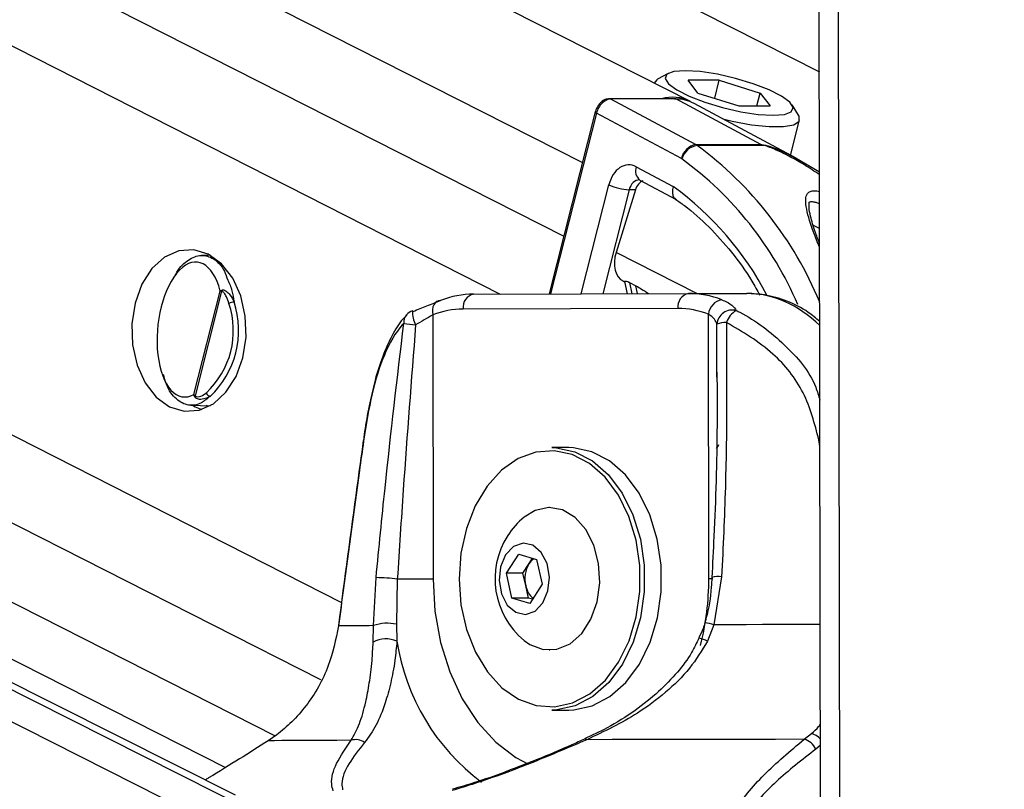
# Model space of a CAD drawing. Header units: millimetres. Extents: x 10 to 10348, y 8 to 8288.
# Tile 63 of 129: x 5085 to 5151, y 3050 to 3102. Entities that reach past the tile are written whole.
import ezdxf

# ---------------------------------------------------------------- set-up
doc = ezdxf.new("R2010")
doc.units = ezdxf.units.MM
doc.layers.add('COMPONENT_GEOMETRY', color=7, linetype='Continuous')
doc.styles.add('SLDTEXTSTYLE0', font='TXT', dxfattribs={"width": 0.75})
doc.dimstyles.new('SLDDIMSTYLE1', dxfattribs={"dimtxt": 75, "dimasz": 3.302, "dimexe": 0, "dimexo": 0.0625, "dimgap": 18.75, "dimtad": 0, "dimtih": 1, "dimtoh": 1, "dimdec": 0, "dimrnd": 1e-09, "dimzin": 12, "dimdsep": 46, "dimtxsty": 'SLDTEXTSTYLE0', "dimsah": 1, "dimcen": 0.09, "dimadec": 0, "dimazin": 3, "dimtfac": 1, "dimtdec": 0, "dimtofl": 0, "dimtmove": 0, "dimatfit": 3, "dimfxl": 1, "dimfrac": 2, "dimtolj": 1, "dimtzin": 12, "dimarcsym": 0})

# ---------------------------------------------------------------- blocks, each defined once
blk = doc.blocks.new('_D_6')
at = {"layer": 'COMPONENT_GEOMETRY', "color": 7}
for p, q in [((6592.367, 3169.161), (6314.849, 3169.161)), ((6318.024, 3169.161), (6318.024, 2018.737)), ((6318.024, 749.251), (6318.024, 1899.675)), ((3149.538, 749.251), (6321.199, 749.251))]:
    blk.add_line(p, q, dxfattribs=at)
for points in [[(6318.024, 3169.161), (6317.516, 3165.859), (6318.532, 3165.859)], [(6318.024, 749.251), (6318.532, 752.553), (6317.516, 752.553)]]:
    blk.add_solid(points, dxfattribs=at)
at = {"layer": 'COMPONENT_GEOMETRY', "color": 7, "insert": (6207.191, 1996.355), "char_height": 75, "attachment_point": 1, "style": 'SLDTEXTSTYLE0'}
blk.add_mtext('2420', dxfattribs=at)

msp = doc.modelspace()

# ---------------------------------------------------------------- linework, layer by layer
at = {"color": 8, "linetype": 'Continuous', "lineweight": 25}
for p, q in [((4931.511, 3183.552), (5121.256, 3087.216)), ((4942.18, 3183.678), (5122.503, 3092.127)), ((4969.255, 3183.999), (5138.306, 3098.17)), ((4919.965, 3183.415), (5117.03, 3083.363)), ((5101.3, 3046.336), (4831.047, 3182.362)), ((5100.971, 3048.653), (4835.223, 3182.411)), ((4848.587, 3182.569), (5102.019, 3053.899)), ((4858.763, 3182.69), (5105.039, 3057.653)), ((4870.041, 3182.823), (5106.439, 3062.802)), ((5138.399, 3028.922), (5138.198, 3178.282)), ((5139.687, 3026.529), (5139.492, 3172.296)), ((5123.438, 3095.427), (5120.378, 3083.372)), ((5122.421, 3083.377), (5124.267, 3090.65)), ((5125.627, 3090.312), (5123.867, 3083.381)), ((5138.32, 3087.728), (5137.901, 3087.934)), ((5130.142, 3083.396), (5124.752, 3086.133)), ((5125.636, 3084.138), (5125.791, 3083.386)), ((5126.185, 3083.387), (5126.076, 3083.915)), ((5131.461, 3078.161), (5131.475, 3081.355)), ((5138.273, 3073.644), (5138.338, 3073.654)), ((5138.339, 3073.186), (5138.273, 3073.644)), ((5138.366, 3053.259), (5138.072, 3053.025))]:
    msp.add_line(p, q, dxfattribs=at)
at = {"color": 7, "linetype": 'Continuous', "lineweight": 25}
for p, q in [((5129.702, 3096.202), (4957.059, 3183.855)), ((5099.361, 3049.948), (4836.163, 3182.422)), ((4841.29, 3182.483), (5098.694, 3051.796)), ((5138.376, 3045.628), (5138.198, 3178.282)), ((5128.215, 3098.064), (5127.517, 3097.677)), ((5131.631, 3097.623), (5129.555, 3097.623)), ((5130.209, 3096.764), (5129.555, 3097.623)), ((5131.324, 3096.414), (5131.631, 3097.623)), ((5131.631, 3097.623), (5134.36, 3096.764)), ((5127.295, 3097.43), (5127.294, 3097.424)), ((5128.652, 3096.386), (5124.312, 3096.386)), ((5124.387, 3096.366), (5130.063, 3093.325)), ((5128.728, 3096.366), (5124.387, 3096.366)), ((5134.403, 3093.325), (5128.728, 3096.366)), ((5130.209, 3096.764), (5132.939, 3095.905)), ((5134.142, 3095.905), (5134.36, 3096.764)), ((5134.36, 3096.764), (5135.015, 3095.905)), ((5136.755, 3092.412), (5129.953, 3096.068)), ((5132.939, 3095.905), (5135.015, 3095.905)), ((5136.911, 3095.292), (5136.482, 3095.966)), ((5123.359, 3095.501), (5120.28, 3083.371)), ((5129.106, 3092.39), (5123.438, 3095.427)), ((5136.389, 3092.609), (5136.988, 3094.969)), ((5130.063, 3093.325), (5134.403, 3093.325)), ((5134.492, 3093.272), (5130.151, 3093.272)), ((5138.315, 3091.479), (5136.751, 3092.407)), ((5126.098, 3091.844), (5128.554, 3090.529)), ((5126.313, 3090.969), (5126.333, 3090.963)), ((5126.333, 3090.963), (5128.759, 3089.663)), ((5126.033, 3090.299), (5124.752, 3086.133)), ((5126.033, 3090.299), (5125.627, 3090.312)), ((5097.677, 3085.953), (5097.113, 3085.94)), ((5125.24, 3084.21), (5125.315, 3084.172)), ((5125.31, 3084.198), (5125.477, 3083.385)), ((5125.636, 3084.138), (5126.076, 3083.915)), ((5096.601, 3076.666), (5098.352, 3083.564)), ((5098.449, 3083.55), (5096.678, 3076.573)), ((5115.261, 3083.358), (5129.579, 3083.396)), ((5129.579, 3083.396), (5133.474, 3083.396)), ((5128.873, 3082.396), (5114.555, 3082.358)), ((5112.522, 3081.97), (5112.546, 3064.352)), ((5130.931, 3064.402), (5130.907, 3082.019)), ((5131.459, 3077.821), (5131.461, 3078.161)), ((5096.402, 3075.945), (5097.677, 3075.914)), ((5097.57, 3075.856), (5097.446, 3075.92)), ((5121.597, 3073.127), (5120.466, 3073.127)), ((5120.324, 3069.127), (5120.303, 3069.127)), ((5117.431, 3064.746), (5118.255, 3066.027)), ((5118.255, 3066.027), (5119.451, 3065.658)), ((5118.534, 3064.746), (5118.946, 3065.387)), ((5118.946, 3065.387), (5119.175, 3065.743)), ((5119.451, 3065.658), (5119.824, 3064.008)), ((5117.803, 3063.096), (5117.431, 3064.746)), ((5118.534, 3064.746), (5117.431, 3064.746)), ((5118.72, 3063.921), (5118.534, 3064.746)), ((5108.571, 3061.252), (5108.746, 3064.456)), ((5110.161, 3064.349), (5110.105, 3061.344)), ((5119.824, 3064.008), (5118.999, 3062.727)), ((5131.787, 3064.518), (5131.276, 3061.313)), ((5118.906, 3063.096), (5118.72, 3063.921)), ((5118.999, 3062.727), (5117.803, 3063.096)), ((5118.906, 3063.096), (5117.803, 3063.096)), ((5119.182, 3063.011), (5118.906, 3063.096)), ((5108.549, 3060.158), (5108.571, 3061.252)), ((5110.105, 3061.344), (5110.134, 3060.217)), ((5131.276, 3061.313), (5130.841, 3060.218)), ((5120.303, 3059.627), (5120.324, 3059.627)), ((5120.466, 3055.627), (5121.597, 3055.627)), ((5102.12, 3053.969), (5101.558, 3053.58)), ((5122.645, 3053.691), (5122.639, 3053.688)), ((5137.288, 3053.676), (5137.776, 3054.064))]:
    msp.add_line(p, q, dxfattribs=at)
at = {"color": 7, "linetype": 'Continuous', "lineweight": 25, "flags": 128}
for points in [[(5129.357, 3098.251), (5128.599, 3098.191), (5128.139, 3098.015), (5128.016, 3097.738), (5128.238, 3097.382), (5128.789, 3096.976), (5129.622, 3096.553), (5130.671, 3096.147), (5131.851, 3095.791), (5133.066, 3095.514), (5134.218, 3095.338), (5135.213, 3095.278), (5135.971, 3095.338), (5136.43, 3095.514), (5136.554, 3095.791), (5136.331, 3096.147), (5135.781, 3096.553), (5134.948, 3096.976), (5133.899, 3097.382), (5132.719, 3097.738), (5131.504, 3098.015), (5130.352, 3098.191), (5129.357, 3098.251)], [(5127.517, 3097.677), (5127.461, 3097.643), (5127.295, 3097.43)], [(5128.652, 3096.386), (5128.687, 3096.382), (5128.728, 3096.366)], [(5131.874, 3095.035), (5132.492, 3094.889), (5133.785, 3094.65), (5134.957, 3094.526), (5135.92, 3094.526), (5136.602, 3094.65), (5136.954, 3094.889), (5136.949, 3095.225), (5136.911, 3095.292)], [(5094.98, 3075.851), (5095.954, 3075.552), (5096.949, 3075.62), (5097.899, 3076.05), (5098.737, 3076.812), (5099.407, 3077.856), (5099.864, 3079.109), (5100.075, 3080.487), (5100.027, 3081.895), (5099.723, 3083.237), (5099.184, 3084.423), (5098.446, 3085.371), (5097.56, 3086.016), (5096.586, 3086.315), (5095.59, 3086.247), (5094.641, 3085.818), (5093.803, 3085.055), (5093.132, 3084.012), (5092.676, 3082.758), (5092.465, 3081.381), (5092.512, 3079.973), (5092.816, 3078.63), (5093.356, 3077.445), (5094.093, 3076.497), (5094.98, 3075.851)], [(5113.043, 3082.935), (5112.909, 3082.916), (5112.787, 3082.861), (5112.682, 3082.772), (5112.598, 3082.652), (5112.538, 3082.506), (5112.505, 3082.339), (5112.5, 3082.158), (5112.522, 3081.97)], [(5111.216, 3082.204), (5111.174, 3082.235), (5111.163, 3082.235)], [(5096.509, 3075.943), (5096.677, 3075.851), (5097.118, 3075.669)], [(5107.894, 3073.591), (5107.895, 3073.58), (5107.909, 3073.562)], [(5114.278, 3064.361), (5114.405, 3062.64), (5114.773, 3060.99), (5115.369, 3059.479), (5116.167, 3058.169), (5117.136, 3057.113), (5118.235, 3056.354), (5119.42, 3055.923), (5120.642, 3055.839), (5121.851, 3056.104), (5122.997, 3056.708), (5124.034, 3057.626), (5124.919, 3058.82), (5125.616, 3060.242), (5126.096, 3061.833), (5126.34, 3063.528), (5126.338, 3065.258), (5126.089, 3066.952), (5125.605, 3068.541), (5124.904, 3069.959), (5124.016, 3071.148), (5122.976, 3072.06), (5121.828, 3072.658), (5120.619, 3072.917), (5119.397, 3072.826), (5118.214, 3072.389), (5117.116, 3071.624), (5116.151, 3070.563), (5115.356, 3069.248), (5114.764, 3067.734), (5114.4, 3066.082), (5114.278, 3064.361)], [(5120.466, 3073.127), (5120.767, 3073.117), (5122.005, 3072.852), (5123.18, 3072.24), (5124.244, 3071.306), (5125.152, 3070.089), (5125.87, 3068.638), (5126.366, 3067.012), (5126.62, 3065.279), (5126.622, 3063.508), (5126.373, 3061.773), (5125.881, 3060.145), (5125.168, 3058.69), (5124.262, 3057.468), (5123.201, 3056.529), (5122.028, 3055.911), (5120.791, 3055.639), (5120.466, 3055.627)], [(5121.597, 3055.627), (5121.922, 3055.639), (5123.159, 3055.911), (5124.332, 3056.529), (5125.394, 3057.468), (5126.299, 3058.69), (5127.012, 3060.145), (5127.504, 3061.773), (5127.754, 3063.508), (5127.751, 3065.279), (5127.497, 3067.012), (5127.001, 3068.638), (5126.284, 3070.089), (5125.375, 3071.306), (5124.311, 3072.24), (5123.136, 3072.852), (5121.899, 3073.117), (5121.597, 3073.127)], [(5118.617, 3060.269), (5119.005, 3059.996), (5119.889, 3059.663), (5120.803, 3059.68), (5121.681, 3060.045), (5122.456, 3060.731), (5123.072, 3061.688), (5123.482, 3062.844), (5123.657, 3064.114), (5123.582, 3065.403), (5123.265, 3066.616), (5122.728, 3067.664), (5122.011, 3068.467), (5121.167, 3068.967), (5120.26, 3069.127), (5119.355, 3068.934), (5118.617, 3068.485)], [(5117.385, 3065.976), (5117.047, 3065.182), (5116.95, 3064.265), (5117.108, 3063.366), (5117.497, 3062.621), (5118.058, 3062.143), (5118.706, 3062.005), (5119.342, 3062.228), (5119.869, 3062.778), (5120.207, 3063.572), (5120.305, 3064.489), (5120.147, 3065.388), (5119.758, 3066.133), (5119.196, 3066.612), (5118.548, 3066.749), (5117.912, 3066.526), (5117.385, 3065.976)], [(5112.546, 3064.352), (5112.3, 3064.352), (5112.024, 3064.351), (5111.724, 3064.351), (5111.41, 3064.35), (5111.087, 3064.35), (5110.766, 3064.349), (5110.455, 3064.349), (5110.161, 3064.349)], [(5106.232, 3061.258), (5106.232, 3061.254), (5106.24, 3061.237)], [(5107.078, 3053.607), (5106.118, 3053.603), (5105.233, 3053.6), (5104.423, 3053.597), (5103.691, 3053.593), (5103.037, 3053.59), (5102.463, 3053.587), (5101.97, 3053.583), (5101.558, 3053.58)], [(5137.288, 3053.676), (5135.384, 3053.673), (5133.499, 3053.67), (5131.638, 3053.667), (5129.803, 3053.663), (5127.998, 3053.66), (5126.226, 3053.656), (5124.491, 3053.653), (5122.795, 3053.649)]]:
    msp.add_lwpolyline(points, dxfattribs=at)
at = {"color": 8, "linetype": 'Continuous', "lineweight": 25, "flags": 128}
for points in [[(5124.312, 3096.386), (5124.347, 3096.382), (5124.387, 3096.366)], [(5123.359, 3095.501), (5123.359, 3095.498), (5123.363, 3095.483), (5123.378, 3095.466), (5123.403, 3095.447), (5123.438, 3095.427)], [(5112.546, 3064.352), (5112.674, 3062.213), (5113.05, 3060.133), (5113.662, 3058.168), (5114.495, 3056.373), (5115.525, 3054.796), (5116.725, 3053.48), (5118.062, 3052.462), (5118.898, 3052.013)], [(5130.931, 3064.402), (5131.14, 3064.402), (5131.189, 3064.403)], [(5138.355, 3061.325), (5137.833, 3061.324), (5136.719, 3061.323), (5135.612, 3061.321), (5134.513, 3061.319), (5133.424, 3061.317), (5132.344, 3061.315), (5131.276, 3061.313)]]:
    msp.add_lwpolyline(points, dxfattribs=at)
at = {"color": 7, "linetype": 'Continuous', "lineweight": 25}
for centre, radius, start, end in [((5128.5, 3093.756), 2.725, 63.84993, 105.19253), ((5128.757, 3093.822), 2.545, 61.9607, 90.65393), ((5130.26, 3092.166), 1.176, 99.64341, 168.99504), ((5130.348, 3092.025), 1.261, 98.95533, 164.03858), ((5129.615, 3092.492), 0.946, 55.44085, 61.69984), ((5133.955, 3092.492), 0.946, 55.44085, 61.69984), ((5128.955, 3092.111), 0.317, 55.44221, 61.65732), ((5125.779, 3093.829), 3.521, 244.56988, 267.53261), ((5098.79, 3083.579), 0.342, 172.70876, 184.81599), ((5115.293, 3077.169), 6.188, 90.29551, 111.31561), ((5115.437, 3082.484), 0.891, 101.42484, 188.14888), ((5129.756, 3082.523), 0.891, 101.41992, 188.1538), ((5129.58, 3077.212), 6.184, 68.98522, 90.00952), ((5093.519, 3080.932), 5.71, 313.09426, 18.41803), ((5093.57, 3080.932), 6.012, 313.09138, 18.41973), ((5099.312, 3082.052), 0.78, 92.82042, 118.75806), ((5128.875, 3076.73), 5.666, 68.97944, 90.01461), ((5131.994, 3081.911), 1.092, 100.34071, 174.28739), ((5111.519, 3081.3), 1, 110.84177, 137.33784), ((5114.585, 3076.681), 5.677, 90.30202, 111.308), ((5132.504, 3081.263), 1.033, 75.2899, 174.87131), ((5133.509, 3080.972), 1.489, 119.94769, 160.5854), ((5114.675, 3108.425), 27.323, 261.40727, 263.07884), ((5132.077, 3079.785), 1.682, 89.06304, 110.98636), ((5096.88, 3076.42), 0.254, 143.00299, 156.16753), ((5097.731, 3076.864), 0.327, 198.16452, 260.52523), ((5121.989, 3064.377), 5.315, 129.38933, 147.23586), ((5121.989, 3064.377), 5.315, 147.23586, 230.61067), ((5120.639, 3064.375), 1.972, 149.14265, 193.31811), ((5119.952, 3064.758), 1.186, 125.93894, 148.00117), ((5108.575, 3052.773), 11.684, 82.19924, 89.16207), ((5120.183, 3064.197), 1.489, 190.69063, 229.53799), ((5109.493, 3058.726), 2.689, 76.83608, 110.05048), ((5110.455, 2588.124), 473.132, 90.22818, 90.5104), ((5109.402, 3058.569), 1.803, 66.04533, 118.22775), ((5107.381, 3052.626), 1.027, 54.3248, 107.18799), ((5136.93, 3052.447), 1.28, 26.81802, 73.7693)]:
    msp.add_arc(centre, radius, start, end, dxfattribs=at)
at = {"color": 8, "linetype": 'Continuous', "lineweight": 25}
for centre, radius, start, end in [((5115.435, 3073.334), 24.78, 22.51978, 53.56884), ((5115.414, 3073.537), 23.303, 23.03411, 53.92787), ((5126.8, 3091.559), 0.757, 157.88528, 231.96685), ((5116.36, 3073.684), 20.795, 27.4876, 54.09961), ((5111.351, 3081.471), 0.761, 138.86867, 184.66041), ((5113.292, 3082.242), 2.129, 180.20186, 206.22973), ((5131.039, 3073.461), 0.565, 314.90779, 347.31006), ((5113.166, 3064.334), 17.765, 345.66306, 0.21837), ((5131.584, 3063.144), 1.388, 81.5975, 108.62794), ((5129.095, 3053.752), 7.869, 73.90829, 78.43624), ((5124.403, 3062.4), 14.435, 188.69828, 233.30491), ((5129.872, 3058.406), 2.055, 61.86233, 78.05596), ((5122.68, 3053.524), 0.17, 47.30257, 102.0519), ((5137.413, 3052.823), 1.294, 42.57711, 73.69501)]:
    msp.add_arc(centre, radius, start, end, dxfattribs=at)
at = {"color": 7, "linetype": 'Continuous', "lineweight": 25}
for centre, major_axis, ratio, start_param, end_param in [((5124.145, 3095.427), (0.459, 0.889), 0.664219, 0.330199, 1.900996), ((5125.598, 3089.973), (-0.001, 2.001), 0.706964, 5.920859, 7.508798), ((5126.699, 3089.961), (0.097, 0.996), 0.721655, 0.368491, 1.295534), ((5096.354, 3080.996), (0.466, 4.492), 0.481818, 5.370135, 9.748344), ((5126.153, 3085.989), (0.919, 1.776), 0.677839, 1.83206, 3.146823)]:
    msp.add_ellipse(centre, major_axis=major_axis, ratio=ratio, start_param=start_param, end_param=end_param, dxfattribs=at)
at = {"color": 8, "linetype": 'Continuous', "lineweight": 25}
for centre, major_axis, ratio, start_param, end_param in [((5126.305, 3089.973), (-0.034, 1), 0.713644, 6.236605, 7.484827), ((5133.521, 3071.396), (-0.062, 12), 0.707102, 5.673658, 6.28145)]:
    msp.add_ellipse(centre, major_axis=major_axis, ratio=ratio, start_param=start_param, end_param=end_param, dxfattribs=at)
at = {"color": 7, "linetype": 'Continuous', "lineweight": 25}
for points, knots in [([(5124.312, 3096.386), (5124.216, 3096.374), (5124.022, 3096.35), (5123.748, 3096.17), (5123.516, 3095.901), (5123.4, 3095.654), (5123.364, 3095.519), (5123.359, 3095.501)], [0, 0, 0, 0, 0.224271, 0.453353, 0.708105, 0.959568, 1, 1, 1, 1]), ([(5128.554, 3090.529), (5128.552, 3090.522), (5128.533, 3090.459), (5128.497, 3090.294), (5128.497, 3090.047), (5128.572, 3089.815), (5128.677, 3089.731), (5128.725, 3089.693)], [0, 0, 0, 0, 0.017876, 0.177208, 0.46779, 0.758116, 1, 1, 1, 1]), ([(5128.715, 3089.68), (5128.912, 3089.543), (5129.679, 3089.007), (5130.951, 3087.876), (5132.455, 3086.184), (5133.592, 3084.643), (5134.16, 3083.603), (5134.334, 3083.285)], [0, 0, 0, 0, 0.09173, 0.356303, 0.620286, 0.883634, 1, 1, 1, 1]), ([(5138.317, 3086.731), (5138.216, 3086.996), (5137.964, 3087.655), (5137.732, 3088.456), (5137.588, 3089.112), (5137.645, 3089.519), (5137.615, 3089.495), (5137.723, 3089.53), (5137.895, 3089.52), (5138.101, 3089.476), (5138.251, 3089.419), (5138.317, 3089.394)], [0, 0, 0, 0, 0.1667224, 0.4142621, 0.5800879, 0.7109909, 0.8426767, 0.8851857, 0.9243049, 0.9662006, 1, 1, 1, 1]), ([(5095.347, 3084.596), (5095.385, 3084.672), (5095.632, 3085.161), (5096.238, 3085.688), (5097.087, 3086.043), (5097.926, 3085.774), (5098.558, 3085.164), (5098.787, 3084.498), (5098.859, 3084.289)], [0, 0, 0, 0, 0.037016, 0.240473, 0.45141, 0.670983, 0.896778, 1, 1, 1, 1]), ([(5125.319, 3084.199), (5125.319, 3084.212), (5125.318, 3084.24), (5125.434, 3084.227), (5125.555, 3084.178), (5125.627, 3084.143), (5125.636, 3084.138)], [0, 0, 0, 0, 0.285961, 0.62479, 0.950528, 1, 1, 1, 1]), ([(5126.076, 3083.915), (5126.196, 3083.845), (5126.453, 3083.696), (5126.757, 3083.496), (5126.919, 3083.389)], [0, 0, 0, 0, 0.467223, 1, 1, 1, 1]), ([(5098.352, 3083.564), (5098.353, 3083.565), (5098.379, 3083.585), (5098.415, 3083.604), (5098.45, 3083.622)], [0, 0, 0, 0, 0.028909, 1, 1, 1, 1]), ([(5098.449, 3083.55), (5098.414, 3083.555), (5098.378, 3083.56), (5098.353, 3083.564), (5098.352, 3083.564)], [0, 0, 0, 0, 0.971185, 1, 1, 1, 1]), ([(5098.936, 3082.736), (5098.885, 3082.888), (5098.802, 3083.136), (5098.659, 3083.381), (5098.558, 3083.496), (5098.499, 3083.547), (5098.46, 3083.55), (5098.449, 3083.55)], [0, 0, 0, 0, 0.455731, 0.745095, 0.85067, 0.957037, 1, 1, 1, 1]), ([(5098.45, 3083.622), (5098.47, 3083.628), (5098.532, 3083.647), (5098.639, 3083.617), (5098.81, 3083.518), (5099.05, 3083.274), (5099.189, 3082.998), (5099.273, 3082.832)], [0, 0, 0, 0, 0.060653, 0.184539, 0.294007, 0.574648, 1, 1, 1, 1]), ([(5138.328, 3081.529), (5138.078, 3081.742), (5137.405, 3082.316), (5136.156, 3082.923), (5134.767, 3083.337), (5133.862, 3083.378), (5133.472, 3083.396)], [0, 0, 0, 0, 0.178231, 0.480242, 0.775512, 1, 1, 1, 1]), ([(5111.216, 3082.204), (5111.527, 3082.33), (5112.201, 3082.601), (5112.749, 3082.818), (5113.043, 3082.935)], [0, 0, 0, 0, 0.461863, 1, 1, 1, 1]), ([(5131.798, 3082.985), (5132.047, 3082.87), (5132.511, 3082.656), (5132.685, 3082.386), (5132.766, 3082.262)], [0, 0, 0, 0, 0.53814, 1, 1, 1, 1]), ([(5110.799, 3081.953), (5110.708, 3081.865), (5110.324, 3081.498), (5109.787, 3080.595), (5109.171, 3079.255), (5108.691, 3077.734), (5108.309, 3076.103), (5108.052, 3074.728), (5107.937, 3073.854), (5107.901, 3073.584)], [0, 0, 0, 0, 0.0552339, 0.2323837, 0.4189901, 0.6028528, 0.7602065, 0.9259588, 1, 1, 1, 1]), ([(5112.522, 3081.97), (5112.339, 3081.862), (5111.994, 3081.659), (5111.578, 3081.416), (5111.382, 3081.301)], [0, 0, 0, 0, 0.530541, 1, 1, 1, 1]), ([(5131.475, 3081.355), (5131.433, 3081.469), (5131.344, 3081.711), (5131.059, 3081.912), (5130.907, 3082.019)], [0, 0, 0, 0, 0.469456, 1, 1, 1, 1]), ([(5110.592, 3081.409), (5110.559, 3081.373), (5110.067, 3080.841), (5109.283, 3079.491), (5108.437, 3076.814), (5108.085, 3074.645), (5107.909, 3073.562)], [0, 0, 0, 0, 0.0250477, 0.3715271, 0.6863385, 1, 1, 1, 1]), ([(5108.746, 3064.456), (5108.941, 3066.444), (5109.494, 3072.097), (5110.16, 3077.747), (5110.592, 3081.409)], [0, 0, 0, 0, 0.351724, 1, 1, 1, 1]), ([(5111.382, 3081.301), (5111.097, 3077.639), (5110.657, 3071.989), (5110.29, 3066.337), (5110.161, 3064.349)], [0, 0, 0, 0, 0.648203, 1, 1, 1, 1]), ([(5132.105, 3081.467), (5132.123, 3077.806), (5132.15, 3072.158), (5131.881, 3066.506), (5131.787, 3064.518)], [0, 0, 0, 0, 0.648279, 1, 1, 1, 1]), ([(5138.273, 3073.644), (5137.991, 3074.722), (5137.427, 3076.882), (5135.178, 3079.672), (5133.184, 3080.837), (5132.105, 3081.467)], [0, 0, 0, 0, 0.313747, 0.628666, 1, 1, 1, 1]), ([(5097.677, 3076.542), (5097.484, 3076.381), (5097.015, 3075.989), (5096.219, 3075.867), (5095.409, 3076.299), (5094.82, 3077.054), (5094.633, 3077.777), (5094.575, 3078.001)], [0, 0, 0, 0, 0.1629846, 0.3968921, 0.6400267, 0.8884345, 1, 1, 1, 1]), ([(5131.475, 3078.161), (5131.481, 3076.98), (5131.502, 3073.327), (5131.359, 3068.757), (5131.179, 3065.371), (5131.13, 3064.46)], [0, 0, 0, 0, 0.258829, 0.800543, 1, 1, 1, 1]), ([(5096.648, 3076.523), (5096.629, 3076.569), (5096.609, 3076.617), (5096.601, 3076.664), (5096.601, 3076.666)], [0, 0, 0, 0, 0.971469, 1, 1, 1, 1]), ([(5096.601, 3076.666), (5096.601, 3076.665), (5096.62, 3076.635), (5096.649, 3076.604), (5096.678, 3076.573)], [0, 0, 0, 0, 0.029107, 1, 1, 1, 1]), ([(5097.677, 3076.542), (5097.654, 3076.528), (5097.523, 3076.45), (5097.315, 3076.365), (5097.072, 3076.329), (5096.907, 3076.343), (5096.784, 3076.385), (5096.697, 3076.445), (5096.662, 3076.5), (5096.648, 3076.523)], [0, 0, 0, 0, 0.070132, 0.395153, 0.58707, 0.730993, 0.841657, 0.936384, 1, 1, 1, 1]), ([(5096.678, 3076.573), (5096.687, 3076.563), (5096.713, 3076.535), (5096.812, 3076.508), (5097.041, 3076.533), (5097.259, 3076.644), (5097.402, 3076.75), (5097.42, 3076.763)], [0, 0, 0, 0, 0.045332, 0.125548, 0.375592, 0.924118, 1, 1, 1, 1]), ([(5107.893, 3073.591), (5107.752, 3072.563), (5107.185, 3068.452), (5106.641, 3064.341), (5106.233, 3061.258)], [0, 0, 0, 0, 0.2501, 1, 1, 1, 1]), ([(5107.909, 3073.562), (5107.818, 3072.908), (5107.365, 3069.638), (5106.807, 3065.53), (5106.351, 3062.075), (5106.24, 3061.237)], [0, 0, 0, 0, 0.159183, 0.79594, 1, 1, 1, 1]), ([(5131.131, 3064.46), (5131.12, 3064.247), (5131.072, 3063.335), (5130.932, 3062.318), (5130.686, 3061.557), (5130.656, 3061.467)], [0, 0, 0, 0, 0.2117305, 0.9060913, 1, 1, 1, 1]), ([(5130.664, 3061.464), (5130.63, 3061.327), (5130.542, 3060.966), (5130.368, 3060.638), (5130.26, 3060.434)], [0, 0, 0, 0, 0.379632, 1, 1, 1, 1]), ([(5106.24, 3061.237), (5106.056, 3060.335), (5105.66, 3058.392), (5104.392, 3056.24), (5103.148, 3054.805), (5102.46, 3054.245), (5102.12, 3053.969)], [0, 0, 0, 0, 0.301537, 0.649271, 0.826762, 1, 1, 1, 1]), ([(5107.078, 3053.607), (5107.273, 3053.96), (5107.668, 3054.673), (5108.032, 3055.986), (5108.305, 3057.407), (5108.476, 3058.745), (5108.527, 3059.739), (5108.549, 3060.158)], [0, 0, 0, 0, 0.245377, 0.495296, 0.6781, 0.864609, 1, 1, 1, 1]), ([(5110.134, 3060.217), (5110.093, 3059.786), (5109.999, 3058.776), (5109.73, 3057.391), (5109.321, 3055.929), (5108.778, 3054.559), (5108.248, 3053.829), (5107.98, 3053.46)], [0, 0, 0, 0, 0.135243, 0.316728, 0.502898, 0.748889, 1, 1, 1, 1]), ([(5130.273, 3060.429), (5130.12, 3060.102), (5129.734, 3059.285), (5128.818, 3058.084), (5127.559, 3056.779), (5125.979, 3055.534), (5124.307, 3054.468), (5123.14, 3053.943), (5122.632, 3053.715)], [0, 0, 0, 0, 0.102183, 0.255592, 0.427603, 0.620652, 0.834549, 1, 1, 1, 1]), ([(5130.841, 3060.218), (5130.466, 3059.599), (5129.694, 3058.329), (5128.055, 3056.761), (5125.795, 3055.065), (5123.949, 3054.194), (5122.795, 3053.649)], [0, 0, 0, 0, 0.202398, 0.415929, 0.635025, 1, 1, 1, 1]), ([(5101.558, 3053.58), (5100.289, 3052.774), (5098.951, 3051.924), (5097.425, 3051.009), (5097.347, 3050.962)], [0, 0, 0, 0, 0.948341, 1, 1, 1, 1]), ([(5105.893, 3050.235), (5105.847, 3050.388), (5105.689, 3050.928), (5106.016, 3052.054), (5106.72, 3053.084), (5107.078, 3053.607)], [0, 0, 0, 0, 0.163705, 0.575616, 1, 1, 1, 1]), ([(5122.795, 3053.649), (5121.605, 3053.138), (5119.198, 3052.103), (5116.138, 3050.966), (5114.323, 3050.411), (5113.816, 3050.256)], [0, 0, 0, 0, 0.413471, 0.836282, 1, 1, 1, 1]), ([(5122.64, 3053.687), (5122.361, 3053.561), (5121.315, 3053.087), (5119.72, 3052.406), (5118.363, 3051.888), (5117.83, 3051.685)], [0, 0, 0, 0, 0.180199, 0.677677, 1, 1, 1, 1]), ([(5135.806, 3042.352), (5135.629, 3042.393), (5134.637, 3042.623), (5133.108, 3043.244), (5131.992, 3044.33), (5131.593, 3045.474), (5131.648, 3046.952), (5132.549, 3048.931), (5134.493, 3051.336), (5136.355, 3052.896), (5137.288, 3053.676)], [0, 0, 0, 0, 0.024024, 0.134637, 0.244506, 0.334114, 0.423971, 0.601081, 0.800327, 1, 1, 1, 1]), ([(5107.98, 3053.46), (5107.602, 3052.985), (5106.839, 3052.024), (5106.398, 3050.963), (5106.49, 3050.443), (5106.516, 3050.298)], [0, 0, 0, 0, 0.414625, 0.838125, 1, 1, 1, 1]), ([(5138.072, 3053.025), (5137.153, 3052.308), (5135.299, 3050.861), (5133.305, 3048.628), (5132.335, 3046.781), (5132.198, 3045.399), (5132.513, 3044.33), (5133.529, 3043.302), (5134.972, 3042.714), (5135.91, 3042.495), (5136.078, 3042.456)], [0, 0, 0, 0, 0.200856, 0.405164, 0.583293, 0.670993, 0.761392, 0.868868, 0.976541, 1, 1, 1, 1]), ([(5117.83, 3051.685), (5117.647, 3051.613), (5116.823, 3051.291), (5115.48, 3050.829), (5114.326, 3050.487), (5113.837, 3050.343)], [0, 0, 0, 0, 0.141088, 0.635783, 1, 1, 1, 1])]:
    msp.add_open_spline(points, degree=3, knots=knots, dxfattribs=at)
at = {"color": 8, "linetype": 'Continuous', "lineweight": 25}
for points, knots in [([(5134.403, 3093.325), (5134.434, 3093.324), (5134.515, 3093.322), (5134.682, 3093.292), (5134.98, 3093.212), (5135.386, 3093.065), (5135.942, 3092.823), (5136.401, 3092.607), (5136.686, 3092.444), (5136.751, 3092.407)], [0, 0, 0, 0, 0.047496, 0.125402, 0.215708, 0.415944, 0.617908, 0.913377, 1, 1, 1, 1]), ([(5138.315, 3091.314), (5137.981, 3091.538), (5137.358, 3091.955), (5136.495, 3092.441), (5135.828, 3092.782), (5135.328, 3093.012), (5134.972, 3093.156), (5134.714, 3093.237), (5134.576, 3093.267), (5134.514, 3093.27), (5134.492, 3093.272)], [0, 0, 0, 0, 0.282814, 0.528018, 0.691361, 0.800356, 0.903218, 0.94602, 0.980142, 1, 1, 1, 1]), ([(5138.321, 3086.487), (5138.183, 3086.812), (5137.777, 3087.771), (5137.478, 3088.798), (5137.359, 3089.644), (5137.453, 3090.037), (5137.669, 3090.217), (5137.957, 3090.252), (5138.186, 3090.233), (5138.315, 3090.188), (5138.316, 3090.188)], [0, 0, 0, 0, 0.175309, 0.516929, 0.690556, 0.81058, 0.881012, 0.940109, 0.999269, 1, 1, 1, 1]), ([(5098.859, 3084.289), (5098.961, 3084.065), (5099.15, 3083.647), (5099.234, 3083.09), (5099.273, 3082.832)], [0, 0, 0, 0, 0.537158, 1, 1, 1, 1]), ([(5132.766, 3082.262), (5132.844, 3082.223), (5134.001, 3081.645), (5135.963, 3080.144), (5137.835, 3078.015), (5138.251, 3076.582), (5138.335, 3076.294)], [0, 0, 0, 0, 0.032402, 0.482516, 0.896166, 1, 1, 1, 1]), ([(5137.776, 3054.064), (5137.947, 3054.2), (5138.166, 3054.374), (5138.329, 3054.626), (5138.364, 3054.68)], [0, 0, 0, 0, 0.7823833, 1, 1, 1, 1])]:
    msp.add_open_spline(points, degree=3, knots=knots, dxfattribs=at)

# ---------------------------------------------------------------- dimensions: what is measured, and where the dimension line sits
at = {"layer": 'COMPONENT_GEOMETRY', "color": 7}
dim = msp.add_linear_dim(base=(6318.024, 749.251), p1=(6593.637, 3169.161), p2=(3148.268, 749.251), angle=90, dimstyle='SLDDIMSTYLE1', dxfattribs=at)
dim.commit()
dim.dimension.update_dxf_attribs({"geometry": '_D_6', "text_midpoint": (6318.024, 1959.206), "dimtype": 160})

doc.saveas('drawing.dxf')
